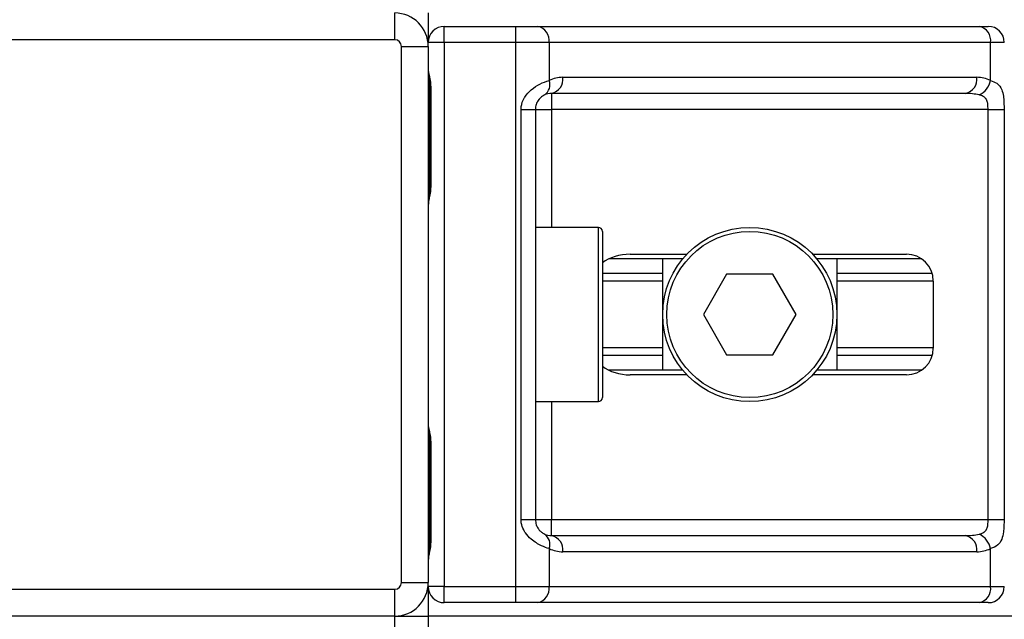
# Model space of a CAD drawing. Header units: millimetres. Extents: x 0 to 420, y 0 to 297.
# Tile 45 of 106: x 138.43 to 142.33, y 197.47 to 199.84. Entities that reach past the tile are written whole.
import ezdxf

# ---------------------------------------------------------------- set-up
doc = ezdxf.new("R2010")
doc.units = ezdxf.units.MM

msp = doc.modelspace()

# ---------------------------------------------------------------- linework, layer by layer
at = {"color": 7, "linetype": 'Continuous', "lineweight": 25}
for p, q in [((139.91248, 199.75879), (139.91248, 199.86487)), ((140.04509, 199.86487), (140.04509, 199.74818)), ((140.10874, 199.74818), (140.10874, 199.81183)), ((140.10874, 199.81183), (140.39252, 199.81183)), ((140.39252, 199.74818), (140.39252, 199.81183)), ((140.39252, 199.81183), (140.47879, 199.81183)), ((140.47879, 199.81183), (142.2265, 199.81183)), ((142.2265, 199.81183), (142.26223, 199.81183)), ((139.91248, 199.75879), (137.79081, 199.75879)), ((140.10874, 199.74818), (140.04509, 199.74818)), ((140.10874, 199.74818), (140.10874, 197.59469)), ((140.39252, 199.74818), (140.10874, 199.74818)), ((140.39252, 197.59469), (140.39252, 199.74818)), ((140.52379, 199.74818), (140.39252, 199.74818)), ((140.52379, 199.74818), (140.52379, 199.59812)), ((142.27151, 199.74818), (140.52379, 199.74818)), ((142.27151, 199.59812), (142.27151, 199.74818)), ((142.32588, 199.74818), (142.27151, 199.74818)), ((139.939, 199.73227), (140.04509, 199.73227)), ((139.939, 197.6106), (139.939, 199.73227)), ((140.04509, 199.73227), (140.04509, 197.6106)), ((140.57808, 199.61027), (142.21722, 199.61027)), ((140.05077, 199.57314), (140.05077, 199.17533)), ((140.05078, 199.57314), (140.05484, 199.57314)), ((140.05484, 199.57314), (140.05484, 199.17533)), ((142.17221, 199.54662), (140.53307, 199.54662)), ((140.53307, 199.54662), (140.53307, 199.48297)), ((140.41268, 197.85989), (140.41268, 199.48297)), ((140.41268, 199.48297), (140.46942, 199.48297)), ((140.46942, 199.48297), (140.46942, 197.85989)), ((140.46942, 199.48297), (140.53307, 199.48297)), ((142.26151, 199.48297), (140.53307, 199.48297)), ((140.53307, 199.48297), (140.53307, 199.0162)), ((142.26151, 199.48297), (142.32478, 199.48297)), ((142.26151, 197.85989), (142.26151, 199.48297)), ((142.32478, 199.48297), (142.32478, 197.85989)), ((140.05077, 199.17533), (140.05484, 199.17533)), ((140.71872, 199.0162), (140.46942, 199.0162)), ((140.71872, 198.32666), (140.71872, 199.0162)), ((140.73463, 199.00029), (140.73463, 198.34257)), ((141.05273, 198.89156), (140.7597, 198.89156)), ((140.84448, 198.91012), (141.0693, 198.91012)), ((140.97332, 198.45131), (140.97332, 198.89156)), ((141.56687, 198.91012), (141.93859, 198.91012)), ((141.99855, 198.89156), (141.58344, 198.89156)), ((141.66286, 198.89156), (141.66286, 198.45131)), ((140.97332, 198.83406), (140.73463, 198.83406)), ((141.22622, 198.83056), (141.13434, 198.67143)), ((141.40996, 198.83056), (141.22622, 198.83056)), ((141.50183, 198.67143), (141.40996, 198.83056)), ((142.04034, 198.83406), (141.66286, 198.83406)), ((140.97332, 198.80361), (140.73463, 198.80361)), ((142.04468, 198.80361), (141.66286, 198.80361)), ((142.04468, 198.80404), (142.04468, 198.53883)), ((141.13434, 198.67143), (141.22622, 198.51231)), ((141.40996, 198.51231), (141.50183, 198.67143)), ((140.97332, 198.53926), (140.73463, 198.53926)), ((142.04468, 198.53926), (141.66286, 198.53926)), ((140.97332, 198.50881), (140.73463, 198.50881)), ((141.22622, 198.51231), (141.40996, 198.51231)), ((142.04034, 198.50881), (141.66286, 198.50881)), ((141.05273, 198.45131), (140.7597, 198.45131)), ((141.0693, 198.43275), (140.84448, 198.43275)), ((141.93859, 198.43275), (141.56687, 198.43275)), ((141.99855, 198.45131), (141.58344, 198.45131)), ((140.46942, 198.32666), (140.71872, 198.32666)), ((140.53307, 198.32666), (140.53307, 197.85989)), ((140.05077, 198.16754), (140.05077, 197.76972)), ((140.05078, 198.16754), (140.05484, 198.16754)), ((140.05484, 198.16754), (140.05484, 197.76972)), ((140.41268, 197.85989), (140.46942, 197.85989)), ((140.46942, 197.85989), (140.53307, 197.85989)), ((140.53307, 197.79624), (140.53307, 197.85989)), ((140.53307, 197.85989), (142.26151, 197.85989)), ((142.26151, 197.85989), (142.32478, 197.85989)), ((140.05077, 197.76972), (140.05484, 197.76972)), ((140.53307, 197.79624), (142.17221, 197.79624)), ((140.52379, 197.74475), (140.52379, 197.59469)), ((142.21722, 197.73259), (140.57808, 197.73259)), ((142.27151, 197.59469), (142.27151, 197.74475)), ((139.939, 197.6106), (140.04509, 197.6106)), ((137.79081, 197.58408), (139.91248, 197.58408)), ((139.91248, 197.47799), (139.91248, 197.58408)), ((140.04509, 197.59469), (140.04509, 197.47799)), ((140.10874, 197.59469), (140.04509, 197.59469)), ((140.10874, 197.59469), (140.39252, 197.59469)), ((140.10874, 197.53104), (140.10874, 197.59469)), ((140.39252, 197.59469), (140.52379, 197.59469)), ((140.39252, 197.53104), (140.39252, 197.59469)), ((140.52379, 197.59469), (142.27151, 197.59469)), ((142.27151, 197.59469), (142.32588, 197.59469)), ((140.39252, 197.53104), (140.10874, 197.53104)), ((140.47879, 197.53104), (140.39252, 197.53104)), ((142.2265, 197.53104), (140.47879, 197.53104)), ((142.26223, 197.53104), (142.2265, 197.53104)), ((139.91248, 197.47799), (137.79081, 197.47799)), ((139.91248, 196.84149), (139.91248, 197.47799)), ((139.91248, 197.47799), (140.04509, 197.47799)), ((201.83869, 197.47799), (140.04509, 197.47799)), ((140.04509, 197.47799), (140.04509, 196.84149))]:
    msp.add_line(p, q, dxfattribs=at)
for radius in [0.34477, 0.32886]:
    msp.add_circle((141.31809, 198.67143), radius, dxfattribs=at)
for centre, radius, start, end in [((139.91248, 199.73227), 0.1326, 0, 90), ((140.10874, 199.74818), 0.06365, 90, 180), ((140.46753, 199.75614), 0.05682, 351.95053, 78.57825), ((142.21525, 199.75614), 0.05682, 351.95053, 78.57825), ((142.26223, 199.74818), 0.06365, 0, 90), ((139.91248, 199.73227), 0.02652, 0, 90), ((140.47821, 199.5807), 0.04879, 304.60987, 20.91019), ((140.57808, 199.48297), 0.1273, 90, 115.24042), ((140.52182, 199.60232), 0.05682, 281.42175, 8.04947), ((142.16096, 199.60232), 0.05682, 281.42175, 8.04947), ((142.21722, 199.48297), 0.1273, 64.75958, 90), ((142.19118, 199.61453), 0.08198, 295.51601, 348.45149), ((140.53307, 199.48297), 0.06365, 90, 115.24042), ((140.71872, 199.00029), 0.01591, 0, 90), ((141.93859, 198.80404), 0.10608, 0, 90), ((141.93859, 198.53883), 0.10608, 270, 0), ((140.71872, 198.34257), 0.01591, 270, 0), ((140.47821, 197.76216), 0.04879, 339.08981, 55.39013), ((140.53307, 197.85989), 0.06365, 244.75958, 270), ((142.19118, 197.72834), 0.08198, 11.54851, 64.48399), ((140.52182, 197.74055), 0.05682, 351.95053, 78.57825), ((142.16096, 197.74055), 0.05682, 351.95053, 78.57825), ((140.57808, 197.85989), 0.1273, 244.75958, 270), ((142.21722, 197.85989), 0.1273, 270, 295.24042), ((139.91248, 197.6106), 0.02652, 270, 0), ((139.91248, 197.6106), 0.1326, 270, 0), ((140.10874, 197.59469), 0.06365, 180, 270), ((140.46753, 197.58673), 0.05682, 281.42175, 8.04947), ((142.21525, 197.58673), 0.05682, 281.42175, 8.04947), ((142.26223, 197.59469), 0.06365, 270, 0)]:
    msp.add_arc(centre, radius, start, end, dxfattribs=at)
for centre, major_axis, ratio, start_param, end_param in [((142.17221, 199.48297), (0.1273, 0), 0.5, 1.130268, 1.5707963), ((140.84448, 198.80404), (0.15002, 0), 0.7071068, 1.5707963, 2.3923913), ((140.84448, 198.53883), (0.15002, 0), 0.7071068, 3.890794, 4.712389), ((142.17221, 197.85989), (0.1273, 0), 0.5, 4.712389, 5.1529173)]:
    msp.add_ellipse(centre, major_axis=major_axis, ratio=ratio, start_param=start_param, end_param=end_param, dxfattribs=at)
for points, knots in [([(140.04509, 199.63983), (140.04518, 199.63798), (140.04553, 199.63071), (140.04823, 199.62017), (140.05183, 199.6037), (140.0544, 199.5901), (140.05473, 199.57723), (140.05484, 199.57314)], [0, 0, 0, 0, 0.1172575, 0.461179, 0.5069762, 0.8431627, 1, 1, 1, 1]), ([(140.0456, 199.63284), (140.04575, 199.63014), (140.04647, 199.61635), (140.05078, 199.59368), (140.05068, 199.57337), (140.05064, 199.56574)], [0, 0, 0, 0, 0.1322449, 0.6741763, 1, 1, 1, 1]), ([(140.41268, 199.48297), (140.41284, 199.48676), (140.41349, 199.5024), (140.4198, 199.51909), (140.43344, 199.54173), (140.45347, 199.56346), (140.4892, 199.58599), (140.51191, 199.59395), (140.52379, 199.59812)], [0, 0, 0, 0, 0.0620594, 0.25604, 0.2811965, 0.496867, 0.7368773, 1, 1, 1, 1]), ([(142.27151, 199.59812), (142.28017, 199.59473), (142.30002, 199.58695), (142.3156, 199.56602), (142.3215, 199.54177), (142.32393, 199.51969), (142.32469, 199.50158), (142.32476, 199.48732), (142.32478, 199.48297)], [0, 0, 0, 0, 0.2204024, 0.5050019, 0.6931202, 0.7669429, 0.9288339, 1, 1, 1, 1]), ([(140.50593, 199.54054), (140.50217, 199.5386), (140.49582, 199.53532), (140.487, 199.52721), (140.48001, 199.51861), (140.47326, 199.50721), (140.4697, 199.4932), (140.46947, 199.48486), (140.46942, 199.48297)], [0, 0, 0, 0, 0.273797, 0.4623029, 0.4991581, 0.7049828, 0.9330438, 1, 1, 1, 1]), ([(142.26151, 199.48297), (142.26141, 199.48997), (142.26123, 199.50244), (142.2587, 199.51511), (142.25445, 199.52458), (142.2495, 199.53038), (142.23977, 199.53674), (142.23211, 199.53894), (142.2265, 199.54054)], [0, 0, 0, 0, 0.2459514, 0.4382643, 0.4984306, 0.6829349, 0.7679658, 1, 1, 1, 1]), ([(140.05484, 199.17533), (140.05461, 199.1694), (140.05403, 199.15452), (140.0503, 199.13738), (140.04639, 199.12088), (140.04562, 199.11364), (140.04509, 199.10864)], [0, 0, 0, 0, 0.2269894, 0.5690124, 0.702034, 1, 1, 1, 1]), ([(140.04999, 199.17537), (140.05008, 199.16692), (140.0503, 199.146), (140.04448, 199.1242), (140.04562, 199.11091), (140.04583, 199.10842)], [0, 0, 0, 0, 0.3553058, 0.87926, 1, 1, 1, 1]), ([(140.04509, 198.23422), (140.04518, 198.23237), (140.04553, 198.2251), (140.04823, 198.21456), (140.05183, 198.19809), (140.0544, 198.18449), (140.05473, 198.17163), (140.05484, 198.16754)], [0, 0, 0, 0, 0.1172575, 0.461179, 0.5069762, 0.8431627, 1, 1, 1, 1]), ([(140.0456, 198.22724), (140.04575, 198.22453), (140.04647, 198.21074), (140.05078, 198.18808), (140.05068, 198.16777), (140.05064, 198.16014)], [0, 0, 0, 0, 0.1322449, 0.6741763, 1, 1, 1, 1]), ([(140.52379, 197.74475), (140.51396, 197.74814), (140.49142, 197.75591), (140.45635, 197.77685), (140.43344, 197.8011), (140.42006, 197.82317), (140.41356, 197.84129), (140.41289, 197.85554), (140.41268, 197.85989)], [0, 0, 0, 0, 0.2204024, 0.5050019, 0.6931202, 0.7669429, 0.9288339, 1, 1, 1, 1]), ([(140.46942, 197.85989), (140.47008, 197.8529), (140.47125, 197.84043), (140.4778, 197.82775), (140.48454, 197.81829), (140.49029, 197.81249), (140.49852, 197.80613), (140.5028, 197.80393), (140.50593, 197.80232)], [0, 0, 0, 0, 0.2459514, 0.4382643, 0.4984306, 0.6829349, 0.7679658, 1, 1, 1, 1]), ([(142.2265, 197.80232), (142.23309, 197.80427), (142.24422, 197.80755), (142.25245, 197.81565), (142.25753, 197.82425), (142.26071, 197.83566), (142.26144, 197.84966), (142.2615, 197.858), (142.26151, 197.85989)], [0, 0, 0, 0, 0.27379704, 0.46230291, 0.49915809, 0.70498278, 0.93304377, 1, 1, 1, 1]), ([(142.32478, 197.85989), (142.32476, 197.8561), (142.32469, 197.84046), (142.32398, 197.82377), (142.32147, 197.80114), (142.31653, 197.7794), (142.30124, 197.75688), (142.28172, 197.74891), (142.27151, 197.74475)], [0, 0, 0, 0, 0.0620594, 0.25604, 0.28119649, 0.496867, 0.73687732, 1, 1, 1, 1]), ([(140.05484, 197.76972), (140.05461, 197.76379), (140.05403, 197.74891), (140.0503, 197.73178), (140.04639, 197.71527), (140.04562, 197.70804), (140.04509, 197.70304)], [0, 0, 0, 0, 0.2269894, 0.5690124, 0.702034, 1, 1, 1, 1]), ([(140.04999, 197.76976), (140.05008, 197.76131), (140.0503, 197.7404), (140.04448, 197.7186), (140.04562, 197.70531), (140.04583, 197.70282)], [0, 0, 0, 0, 0.3553058, 0.87926, 1, 1, 1, 1])]:
    msp.add_open_spline(points, degree=3, knots=knots, dxfattribs=at)

doc.saveas('drawing.dxf')
